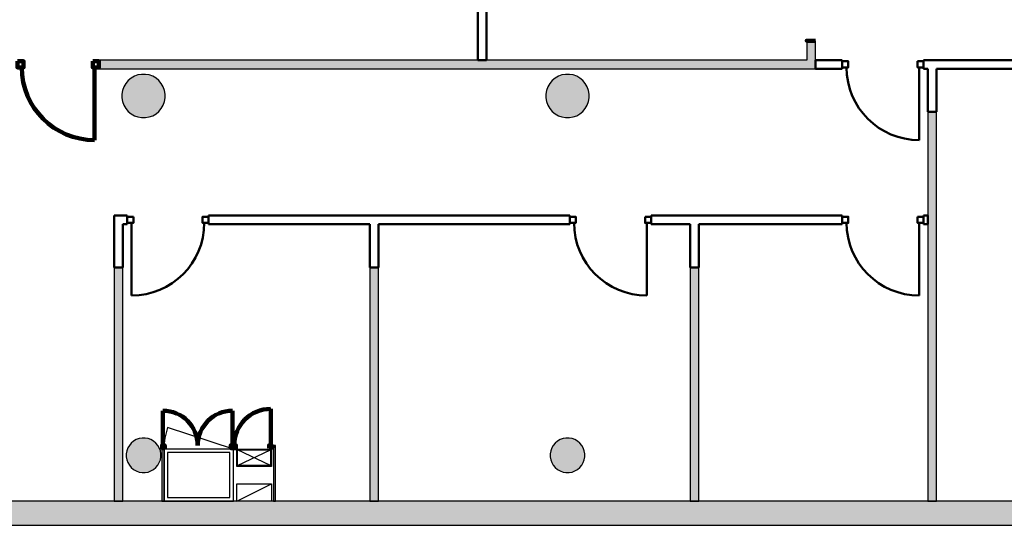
# Model space of a CAD drawing. Header units: metres. Extents: x -1 to 438, y -6 to 31.
# Tile 3 of 6: x 404.41 to 415.78, y 12.84 to 18.68. Entities that reach past the tile are written whole.
import ezdxf

# ---------------------------------------------------------------- set-up
doc = ezdxf.new("R2010")
doc.units = ezdxf.units.M
doc.linetypes.add('CONTINUA', pattern=[0])
for name, color, linetype, lineweight in [('3D P2 MURS', 7, 'CONTINUA', 25), ('3D P2 MURS NOUS', 7, 'CONTINUA', 25), ('3D P2 PILAR', 7, 'CONTINUA', 25), ('P2 ESCALES 2D', 7, 'CONTINUA', 25)]:
    doc.layers.add(name, color=color, linetype=linetype, lineweight=lineweight)

# ---------------------------------------------------------------- blocks, each defined once
blk = doc.blocks.new('_CLOSEDFILLED')
at = {"color": 0, "linetype": 'ByBlock', "lineweight": -2}
blk.add_solid([(-1, 0), (0, 0), (-1, 0)], dxfattribs=at)

msp = doc.modelspace()

# ---------------------------------------------------------------- hatches: boundary and pattern name
at = {"layer": '3D P2 MURS', "linetype": 'CONTINUA', "lineweight": 18, "true_color": 0xa0a0a0, "transparency": 33554687}
msp.add_hatch(color=253, dxfattribs=at).paths.add_polyline_path([(398.242, 12.841), (423.657, 12.841), (423.716, 13.121), (398.297, 13.121)])
at = {"layer": '3D P2 MURS NOUS', "linetype": 'CONTINUA', "lineweight": 18, "true_color": 0x006e00, "transparency": 33554687}
for points in [[(413.597, 18.215), (413.597, 18.437), (413.497, 18.437), (413.497, 18.215)], [(405.321, 18.115), (413.597, 18.115), (413.597, 18.215), (405.321, 18.215)], [(414.997, 13.121), (414.997, 17.615), (414.897, 17.615), (414.897, 13.121)], [(405.599, 13.121), (405.599, 15.819), (405.499, 15.819), (405.499, 13.121)], [(408.549, 13.121), (408.549, 15.819), (408.449, 15.819), (408.449, 13.121)], [(412.249, 13.121), (412.249, 15.819), (412.149, 15.819), (412.149, 13.121)]]:
    msp.add_hatch(color=96, dxfattribs=at).paths.add_polyline_path(points)
at = {"layer": '3D P2 MURS NOUS', "linetype": 'CONTINUA', "lineweight": 18, "transparency": 33554687}
for points in [[(406.049, 13.763), (406.049, 13.733), (406.051, 13.733), (406.051, 13.763)], [(406.874, 13.733), (406.874, 13.733), (406.874, 13.763), (406.874, 13.763)], [(407.362, 13.763), (407.316, 13.763), (407.316, 13.733), (407.362, 13.733)], [(406.074, 13.121), (406.074, 13.733), (406.049, 13.733), (406.049, 13.121)], [(407.362, 13.121), (407.362, 13.733), (407.337, 13.733), (407.337, 13.121)]]:
    msp.add_hatch(color=240, dxfattribs=at).paths.add_polyline_path(points)
at = {"layer": '3D P2 PILAR', "linetype": 'CONTINUA', "lineweight": 18, "transparency": 33554687}
for points in [[(405.859, 18.049), (405.815, 18.049), (405.772, 18.042), (405.731, 18.027), (405.693, 18.005), (405.66, 17.977), (405.632, 17.943), (405.61, 17.905), (405.595, 17.864), (405.587, 17.821), (405.587, 17.778), (405.595, 17.735), (405.61, 17.694), (405.632, 17.656), (405.66, 17.622), (405.693, 17.594), (405.731, 17.572), (405.772, 17.557), (405.815, 17.55), (405.859, 17.55), (405.902, 17.557), (405.943, 17.572), (405.981, 17.594), (406.014, 17.622), (406.042, 17.656), (406.064, 17.694), (406.079, 17.735), (406.087, 17.778), (406.087, 17.821), (406.079, 17.864), (406.064, 17.905), (406.042, 17.943), (406.014, 17.977), (405.981, 18.005), (405.943, 18.027), (405.902, 18.042)], [(410.756, 18.049), (410.712, 18.049), (410.669, 18.042), (410.628, 18.027), (410.59, 18.005), (410.556, 17.977), (410.528, 17.943), (410.507, 17.905), (410.492, 17.864), (410.484, 17.821), (410.484, 17.778), (410.492, 17.735), (410.507, 17.694), (410.528, 17.656), (410.556, 17.622), (410.59, 17.594), (410.628, 17.572), (410.669, 17.557), (410.712, 17.55), (410.756, 17.55), (410.799, 17.557), (410.84, 17.572), (410.877, 17.594), (410.911, 17.622), (410.939, 17.656), (410.961, 17.694), (410.976, 17.735), (410.983, 17.778), (410.983, 17.821), (410.976, 17.864), (410.961, 17.905), (410.939, 17.943), (410.911, 17.977), (410.877, 18.005), (410.84, 18.027), (410.799, 18.042)], [(405.854, 13.849), (405.82, 13.849), (405.785, 13.843), (405.752, 13.831), (405.722, 13.814), (405.695, 13.791), (405.673, 13.764), (405.655, 13.734), (405.643, 13.701), (405.637, 13.667), (405.637, 13.632), (405.643, 13.598), (405.655, 13.565), (405.673, 13.534), (405.695, 13.508), (405.722, 13.485), (405.752, 13.468), (405.785, 13.456), (405.82, 13.45), (405.854, 13.45), (405.889, 13.456), (405.922, 13.468), (405.952, 13.485), (405.979, 13.508), (406.001, 13.534), (406.019, 13.565), (406.031, 13.598), (406.037, 13.632), (406.037, 13.667), (406.031, 13.701), (406.019, 13.734), (406.001, 13.764), (405.979, 13.791), (405.952, 13.814), (405.922, 13.831), (405.889, 13.843)], [(410.751, 13.849), (410.716, 13.849), (410.682, 13.843), (410.649, 13.831), (410.619, 13.814), (410.592, 13.791), (410.569, 13.764), (410.552, 13.734), (410.54, 13.701), (410.534, 13.667), (410.534, 13.632), (410.54, 13.598), (410.552, 13.565), (410.569, 13.534), (410.592, 13.508), (410.619, 13.485), (410.649, 13.468), (410.682, 13.456), (410.716, 13.45), (410.751, 13.45), (410.786, 13.456), (410.818, 13.468), (410.849, 13.485), (410.876, 13.508), (410.898, 13.534), (410.915, 13.565), (410.927, 13.598), (410.933, 13.632), (410.933, 13.667), (410.927, 13.701), (410.915, 13.734), (410.898, 13.764), (410.876, 13.791), (410.849, 13.814), (410.818, 13.831), (410.786, 13.843)]]:
    msp.add_hatch(color=9, dxfattribs=at).paths.add_polyline_path(points)

# ---------------------------------------------------------------- linework, layer by layer
at = {"layer": '3D P2 MURS', "color": 7, "linetype": 'CONTINUA', "lineweight": 25, "transparency": 33554687}
for p, q in [((423.716, 13.121), (398.297, 13.121)), ((398.242, 12.841), (423.657, 12.841))]:
    msp.add_line(p, q, dxfattribs=at)
at = {"layer": '3D P2 MURS NOUS', "color": 4, "linetype": 'CONTINUA', "lineweight": 50, "transparency": 33554687}
for p, q in [((409.697, 19.784), (409.697, 18.215)), ((409.797, 18.215), (409.797, 19.784)), ((409.697, 18.215), (409.797, 18.215)), ((413.907, 18.215), (413.597, 18.215)), ((413.597, 18.215), (413.597, 18.115)), ((413.907, 18.215), (413.907, 18.115)), ((414.847, 18.115), (414.847, 18.215)), ((417.41, 18.215), (414.847, 18.215)), ((413.597, 18.115), (413.907, 18.115)), ((414.797, 18.13), (414.797, 17.29)), ((414.847, 18.115), (414.897, 18.115)), ((414.897, 18.115), (414.897, 17.615)), ((414.997, 17.615), (414.997, 18.115)), ((414.997, 18.115), (417.41, 18.115)), ((414.897, 17.615), (414.997, 17.615)), ((405.599, 16.419), (405.499, 16.419)), ((405.499, 16.419), (405.499, 15.819)), ((405.649, 16.419), (405.599, 16.419)), ((405.649, 16.419), (405.649, 16.319)), ((406.589, 16.319), (406.589, 16.419)), ((410.759, 16.419), (406.589, 16.419)), ((410.759, 16.419), (410.759, 16.319)), ((411.699, 16.319), (411.699, 16.419)), ((413.907, 16.419), (411.699, 16.419)), ((413.907, 16.419), (413.907, 16.319)), ((414.847, 16.319), (414.847, 16.419)), ((414.897, 16.419), (414.847, 16.419)), ((414.897, 16.319), (414.897, 16.419)), ((405.599, 16.319), (405.649, 16.319)), ((405.599, 15.819), (405.599, 16.319)), ((405.699, 16.334), (405.699, 15.494)), ((406.589, 16.319), (408.449, 16.319)), ((408.449, 16.319), (408.449, 15.819)), ((408.549, 15.819), (408.549, 16.319)), ((408.549, 16.319), (410.759, 16.319)), ((411.649, 16.334), (411.649, 15.494)), ((411.699, 16.319), (412.149, 16.319)), ((412.149, 16.319), (412.149, 15.819)), ((412.249, 15.819), (412.249, 16.319)), ((412.249, 16.319), (413.907, 16.319)), ((414.797, 16.334), (414.797, 15.494)), ((414.847, 16.319), (414.897, 16.319)), ((405.499, 15.819), (405.599, 15.819)), ((408.449, 15.819), (408.549, 15.819)), ((412.149, 15.819), (412.249, 15.819))]:
    msp.add_line(p, q, dxfattribs=at)
at = {"layer": '3D P2 MURS NOUS', "color": 7, "linetype": 'CONTINUA', "lineweight": 25, "transparency": 33554687}
for p, q in [((413.497, 18.437), (413.597, 18.437)), ((413.497, 18.437), (413.497, 18.215)), ((413.597, 18.215), (413.597, 18.437)), ((405.321, 18.115), (405.321, 18.215)), ((409.697, 18.215), (405.321, 18.215)), ((409.797, 18.215), (409.697, 18.215)), ((413.497, 18.215), (409.797, 18.215)), ((413.597, 18.115), (413.597, 18.215)), ((405.321, 18.115), (413.597, 18.115)), ((414.997, 17.615), (414.897, 17.615)), ((414.897, 17.615), (414.897, 16.419)), ((414.997, 13.121), (414.997, 17.615)), ((414.897, 16.419), (414.897, 16.319)), ((414.897, 16.319), (414.897, 13.121)), ((405.599, 15.819), (405.499, 15.819)), ((405.499, 15.819), (405.499, 13.121)), ((405.599, 13.121), (405.599, 15.819)), ((408.549, 15.819), (408.449, 15.819)), ((408.449, 15.819), (408.449, 13.121)), ((408.549, 13.121), (408.549, 15.819)), ((412.249, 15.819), (412.149, 15.819)), ((412.149, 15.819), (412.149, 13.121)), ((412.249, 13.121), (412.249, 15.819)), ((406.051, 13.763), (406.049, 13.763)), ((406.049, 13.763), (406.049, 13.733)), ((406.051, 13.763), (406.051, 13.733)), ((406.874, 13.763), (406.874, 13.733)), ((406.874, 13.733), (406.874, 13.763)), ((406.874, 13.763), (406.874, 13.763)), ((407.316, 13.733), (407.316, 13.763)), ((407.362, 13.763), (407.316, 13.763)), ((407.362, 13.733), (407.362, 13.763)), ((406.049, 13.733), (406.049, 13.121)), ((406.074, 13.733), (406.051, 13.733)), ((406.074, 13.121), (406.074, 13.733)), ((406.874, 13.733), (406.874, 13.733)), ((407.316, 13.733), (407.337, 13.733)), ((407.337, 13.733), (407.337, 13.121)), ((407.362, 13.121), (407.362, 13.733)), ((405.499, 13.121), (405.599, 13.121)), ((406.049, 13.121), (406.074, 13.121)), ((407.337, 13.121), (407.362, 13.121)), ((408.449, 13.121), (408.549, 13.121)), ((412.149, 13.121), (412.249, 13.121)), ((414.897, 13.121), (414.997, 13.121))]:
    msp.add_line(p, q, dxfattribs=at)
at = {"layer": '3D P2 MURS NOUS', "color": 240, "linetype": 'CONTINUA', "lineweight": 140, "transparency": 33554687}
for p, q in [((405.271, 18.13), (405.271, 17.29)), ((406.061, 13.763), (406.061, 14.164)), ((406.864, 13.763), (406.864, 14.164)), ((407.306, 13.763), (407.306, 14.185))]:
    msp.add_line(p, q, dxfattribs=at)
for points in [[(413.597, 18.437), (413.547, 18.437), (413.497, 18.437), (413.547, 18.437), (413.597, 18.437)], [(404.381, 18.2), (404.451, 18.2), (404.451, 18.13), (404.381, 18.13), (404.381, 18.2)], [(405.251, 18.2), (405.321, 18.2), (405.321, 18.13), (405.251, 18.13), (405.251, 18.2)], [(406.081, 13.733), (406.051, 13.733), (406.051, 13.763), (406.081, 13.763), (406.081, 13.733)], [(406.874, 13.733), (406.844, 13.733), (406.844, 13.763), (406.874, 13.763), (406.874, 13.733)], [(406.874, 13.733), (406.904, 13.733), (406.904, 13.763), (406.874, 13.763), (406.874, 13.733)], [(407.286, 13.733), (407.316, 13.733), (407.316, 13.763), (407.286, 13.763), (407.286, 13.733)]]:
    msp.add_lwpolyline(points, close=True, dxfattribs=at)
at = {"layer": '3D P2 MURS NOUS', "color": 4, "linetype": 'CONTINUA', "lineweight": 50, "transparency": 33554687}
for points in [[(413.907, 18.2), (413.977, 18.2), (413.977, 18.13), (413.907, 18.13), (413.907, 18.2)], [(414.777, 18.2), (414.847, 18.2), (414.847, 18.13), (414.777, 18.13), (414.777, 18.2)], [(405.719, 16.404), (405.649, 16.404), (405.649, 16.334), (405.719, 16.334), (405.719, 16.404)], [(406.589, 16.404), (406.519, 16.404), (406.519, 16.334), (406.589, 16.334), (406.589, 16.404)], [(410.759, 16.404), (410.829, 16.404), (410.829, 16.334), (410.759, 16.334), (410.759, 16.404)], [(411.629, 16.404), (411.699, 16.404), (411.699, 16.334), (411.629, 16.334), (411.629, 16.404)], [(413.907, 16.404), (413.977, 16.404), (413.977, 16.334), (413.907, 16.334), (413.907, 16.404)], [(414.777, 16.404), (414.847, 16.404), (414.847, 16.334), (414.777, 16.334), (414.777, 16.404)]]:
    msp.add_lwpolyline(points, close=True, dxfattribs=at)
at = {"layer": '3D P2 MURS NOUS', "color": 240, "linetype": 'CONTINUA', "lineweight": 140, "transparency": 33554687}
for centre, radius, start, end in [((405.271, 18.13), 0.84, 180, 270), ((406.061, 13.763), 0.401, 0, 90), ((406.864, 13.763), 0.401, 90, 180), ((407.306, 13.763), 0.422, 90, 180)]:
    msp.add_arc(centre, radius, start, end, dxfattribs=at)
at = {"layer": '3D P2 MURS NOUS', "color": 4, "linetype": 'CONTINUA', "lineweight": 50, "transparency": 33554687}
for centre, start, end in [((414.797, 18.13), 180, 270), ((405.699, 16.334), 270, 0), ((411.649, 16.334), 180, 270), ((414.797, 16.334), 180, 270)]:
    msp.add_arc(centre, 0.84, start, end, dxfattribs=at)
at = {"layer": '3D P2 PILAR', "color": 7, "linetype": 'CONTINUA', "lineweight": 25, "transparency": 33554687}
for p, q in [((405.66, 17.977), (405.632, 17.943)), ((405.693, 18.005), (405.66, 17.977)), ((405.731, 18.027), (405.693, 18.005)), ((405.772, 18.042), (405.731, 18.027)), ((405.815, 18.049), (405.772, 18.042)), ((405.859, 18.049), (405.815, 18.049)), ((405.902, 18.042), (405.859, 18.049)), ((405.943, 18.027), (405.902, 18.042)), ((405.981, 18.005), (405.943, 18.027)), ((406.014, 17.977), (405.981, 18.005)), ((406.042, 17.943), (406.014, 17.977)), ((410.556, 17.977), (410.528, 17.943)), ((410.59, 18.005), (410.556, 17.977)), ((410.628, 18.027), (410.59, 18.005)), ((410.669, 18.042), (410.628, 18.027)), ((410.712, 18.049), (410.669, 18.042)), ((410.756, 18.049), (410.712, 18.049)), ((410.799, 18.042), (410.756, 18.049)), ((410.84, 18.027), (410.799, 18.042)), ((410.877, 18.005), (410.84, 18.027)), ((410.911, 17.977), (410.877, 18.005)), ((410.939, 17.943), (410.911, 17.977)), ((405.595, 17.864), (405.587, 17.821)), ((405.61, 17.905), (405.595, 17.864)), ((405.632, 17.943), (405.61, 17.905)), ((406.064, 17.905), (406.042, 17.943)), ((406.079, 17.864), (406.064, 17.905)), ((406.087, 17.821), (406.079, 17.864)), ((410.492, 17.864), (410.484, 17.821)), ((410.507, 17.905), (410.492, 17.864)), ((410.528, 17.943), (410.507, 17.905)), ((410.961, 17.905), (410.939, 17.943)), ((410.976, 17.864), (410.961, 17.905)), ((410.983, 17.821), (410.976, 17.864)), ((405.587, 17.821), (405.587, 17.778)), ((405.587, 17.778), (405.595, 17.735)), ((406.079, 17.735), (406.087, 17.778)), ((406.087, 17.778), (406.087, 17.821)), ((410.484, 17.821), (410.484, 17.778)), ((410.484, 17.778), (410.492, 17.735)), ((410.976, 17.735), (410.983, 17.778)), ((410.983, 17.778), (410.983, 17.821)), ((405.595, 17.735), (405.61, 17.694)), ((405.61, 17.694), (405.632, 17.656)), ((405.632, 17.656), (405.66, 17.622)), ((406.014, 17.622), (406.042, 17.656)), ((406.042, 17.656), (406.064, 17.694)), ((406.064, 17.694), (406.079, 17.735)), ((410.492, 17.735), (410.507, 17.694)), ((410.507, 17.694), (410.528, 17.656)), ((410.528, 17.656), (410.556, 17.622)), ((410.911, 17.622), (410.939, 17.656)), ((410.939, 17.656), (410.961, 17.694)), ((410.961, 17.694), (410.976, 17.735)), ((405.66, 17.622), (405.693, 17.594)), ((405.693, 17.594), (405.731, 17.572)), ((405.731, 17.572), (405.772, 17.557)), ((405.772, 17.557), (405.815, 17.55)), ((405.815, 17.55), (405.859, 17.55)), ((405.859, 17.55), (405.902, 17.557)), ((405.902, 17.557), (405.943, 17.572)), ((405.943, 17.572), (405.981, 17.594)), ((405.981, 17.594), (406.014, 17.622)), ((410.556, 17.622), (410.59, 17.594)), ((410.59, 17.594), (410.628, 17.572)), ((410.628, 17.572), (410.669, 17.557)), ((410.669, 17.557), (410.712, 17.55)), ((410.712, 17.55), (410.756, 17.55)), ((410.756, 17.55), (410.799, 17.557)), ((410.799, 17.557), (410.84, 17.572)), ((410.84, 17.572), (410.877, 17.594)), ((410.877, 17.594), (410.911, 17.622)), ((405.673, 13.764), (405.655, 13.734)), ((405.695, 13.791), (405.673, 13.764)), ((405.722, 13.814), (405.695, 13.791)), ((405.752, 13.831), (405.722, 13.814)), ((405.785, 13.843), (405.752, 13.831)), ((405.82, 13.849), (405.785, 13.843)), ((405.854, 13.849), (405.82, 13.849)), ((405.889, 13.843), (405.854, 13.849)), ((405.922, 13.831), (405.889, 13.843)), ((405.952, 13.814), (405.922, 13.831)), ((405.979, 13.791), (405.952, 13.814)), ((406.001, 13.764), (405.979, 13.791)), ((406.019, 13.734), (406.001, 13.764)), ((410.569, 13.764), (410.552, 13.734)), ((410.592, 13.791), (410.569, 13.764)), ((410.619, 13.814), (410.592, 13.791)), ((410.649, 13.831), (410.619, 13.814)), ((410.682, 13.843), (410.649, 13.831)), ((410.716, 13.849), (410.682, 13.843)), ((410.751, 13.849), (410.716, 13.849)), ((410.786, 13.843), (410.751, 13.849)), ((410.818, 13.831), (410.786, 13.843)), ((410.849, 13.814), (410.818, 13.831)), ((410.876, 13.791), (410.849, 13.814)), ((410.898, 13.764), (410.876, 13.791)), ((410.915, 13.734), (410.898, 13.764)), ((405.643, 13.701), (405.637, 13.667)), ((405.637, 13.667), (405.637, 13.632)), ((405.655, 13.734), (405.643, 13.701)), ((406.031, 13.701), (406.019, 13.734)), ((406.037, 13.667), (406.031, 13.701)), ((406.037, 13.632), (406.037, 13.667)), ((410.54, 13.701), (410.534, 13.667)), ((410.534, 13.667), (410.534, 13.632)), ((410.552, 13.734), (410.54, 13.701)), ((410.927, 13.701), (410.915, 13.734)), ((410.933, 13.667), (410.927, 13.701)), ((410.933, 13.632), (410.933, 13.667)), ((405.637, 13.632), (405.643, 13.598)), ((405.643, 13.598), (405.655, 13.565)), ((405.655, 13.565), (405.673, 13.534)), ((405.673, 13.534), (405.695, 13.508)), ((405.979, 13.508), (406.001, 13.534)), ((406.001, 13.534), (406.019, 13.565)), ((406.019, 13.565), (406.031, 13.598)), ((406.031, 13.598), (406.037, 13.632)), ((410.534, 13.632), (410.54, 13.598)), ((410.54, 13.598), (410.552, 13.565)), ((410.552, 13.565), (410.569, 13.534)), ((410.569, 13.534), (410.592, 13.508)), ((410.876, 13.508), (410.898, 13.534)), ((410.898, 13.534), (410.915, 13.565)), ((410.915, 13.565), (410.927, 13.598)), ((410.927, 13.598), (410.933, 13.632)), ((405.695, 13.508), (405.722, 13.485)), ((405.722, 13.485), (405.752, 13.468)), ((405.752, 13.468), (405.785, 13.456)), ((405.785, 13.456), (405.82, 13.45)), ((405.82, 13.45), (405.854, 13.45)), ((405.854, 13.45), (405.889, 13.456)), ((405.889, 13.456), (405.922, 13.468)), ((405.922, 13.468), (405.952, 13.485)), ((405.952, 13.485), (405.979, 13.508)), ((410.592, 13.508), (410.619, 13.485)), ((410.619, 13.485), (410.649, 13.468)), ((410.649, 13.468), (410.682, 13.456)), ((410.682, 13.456), (410.716, 13.45)), ((410.716, 13.45), (410.751, 13.45)), ((410.751, 13.45), (410.786, 13.456)), ((410.786, 13.456), (410.818, 13.468)), ((410.818, 13.468), (410.849, 13.485)), ((410.849, 13.485), (410.876, 13.508))]:
    msp.add_line(p, q, dxfattribs=at)
at = {"layer": 'P2 ESCALES 2D', "color": 7, "lineweight": 25, "transparency": 33554687}
msp.add_line((406.874, 13.721), (406.115, 13.972), dxfattribs=at)
at = {"layer": 'P2 ESCALES 2D', "linetype": 'CONTINUA', "lineweight": 25, "transparency": 33554687}
for p, q in [((406.924, 13.531), (407.304, 13.711)), ((407.304, 13.531), (406.924, 13.711)), ((406.914, 13.121), (407.314, 13.321))]:
    msp.add_line(p, q, dxfattribs=at)
at = {"layer": 'P2 ESCALES 2D', "color": 7, "lineweight": 25, "transparency": 33554687}
for points in [[(406.074, 13.121), (406.874, 13.121), (406.874, 13.721), (406.074, 13.721), (406.074, 13.121)], [(406.114, 13.161), (406.834, 13.161), (406.834, 13.681), (406.114, 13.681), (406.114, 13.161)]]:
    msp.add_lwpolyline(points, close=True, dxfattribs=at)
at = {"layer": 'P2 ESCALES 2D', "linetype": 'CONTINUA', "lineweight": 25, "transparency": 33554687}
for points in [[(407.314, 13.521), (406.914, 13.521), (406.914, 13.721), (407.314, 13.721), (407.314, 13.521)], [(407.314, 13.121), (406.914, 13.121), (406.914, 13.321), (407.314, 13.321), (407.314, 13.121)]]:
    msp.add_lwpolyline(points, close=True, dxfattribs=at)
at = {"layer": 'P2 ESCALES 2D', "color": 7, "linetype": 'CONTINUA', "lineweight": 25, "transparency": 33554687}
msp.add_lwpolyline([(407.304, 13.531), (406.924, 13.531), (406.924, 13.711), (407.304, 13.711), (407.304, 13.531)], close=True, dxfattribs=at)
at = {"layer": 'P2 ESCALES 2D', "color": 7, "lineweight": 25, "transparency": 33554687}
msp.add_arc((406.874, 13.721), 0.8, 161.7191, 180, dxfattribs=at)

# ---------------------------------------------------------------- block references
at = {"layer": '3D P2 MURS', "color": 7, "linetype": 'CONTINUA', "lineweight": 25, "transparency": 33554687, "xscale": 0.0002666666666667, "yscale": 0.0002666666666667, "zscale": 0.0002666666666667}
msp.add_blockref('_CLOSEDFILLED', (406.109, 18.219), dxfattribs=at)
at = {"layer": '3D P2 PILAR', "color": 7, "linetype": 'CONTINUA', "lineweight": 25, "transparency": 33554687, "xscale": 0.0002666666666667, "yscale": 0.0002666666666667, "zscale": 0.0002666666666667}
for p in [(405.837, 17.799), (410.734, 17.799), (405.837, 13.649), (410.734, 13.649)]:
    msp.add_blockref('_CLOSEDFILLED', p, dxfattribs=at)

doc.saveas('drawing.dxf')
